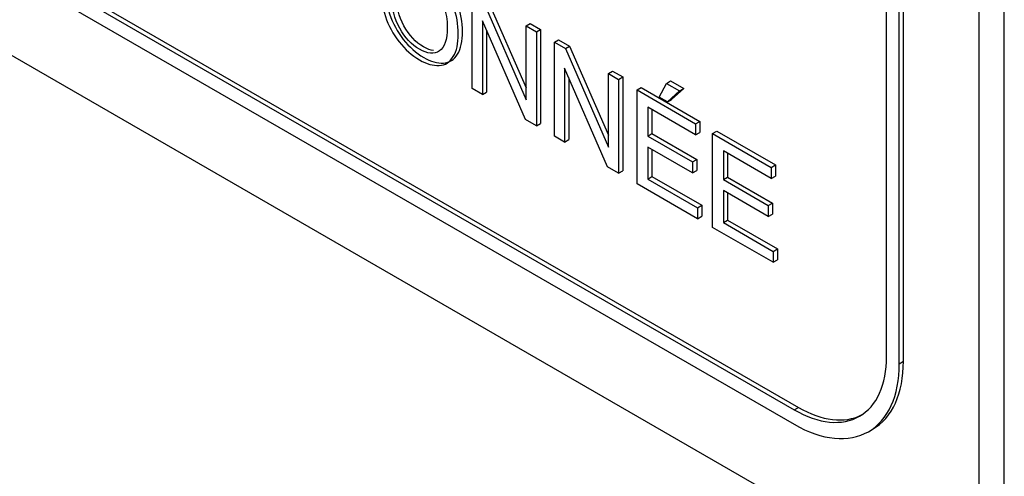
# Model space of a CAD drawing. Header units: inches. Extents: x 2 to 538, y -2 to 358.
# Tile 81 of 119: x 461.552 to 462.381, y 292.811 to 293.196. Entities that reach past the tile are written whole.
import ezdxf

# ---------------------------------------------------------------- set-up
doc = ezdxf.new("R2010")
doc.units = ezdxf.units.IN
doc.header["$MEASUREMENT"] = 0
for name, color, linetype in [('Default', 7, 'Continuous'), ('HAN13064', 7, 'Continuous'), ('LAB30004', 7, 'Continuous')]:
    doc.layers.add(name, color=color, linetype=linetype)

# ---------------------------------------------------------------- blocks, each defined once
blk = doc.blocks.new('SE6')
at = {"layer": 'HAN13064', "color": 7, "linetype": 'Continuous'}
for centre, start_param in [((461.59956, 290.60328), 5.142626), ((461.54299, 290.57062), 5.216072)]:
    blk.add_ellipse(centre, major_axis=(-1.29231, 2.23834), ratio=0.57735, start_param=start_param, end_param=5.852948, dxfattribs=at)
at = {"layer": 'LAB30004', "color": 7, "linetype": 'Continuous'}
for p, q in [((462.38056, 292.70809), (462.38056, 294.54521)), ((462.35935, 292.69584), (462.35935, 294.53296)), ((462.28156, 292.91222), (462.28156, 294.39824)), ((462.29217, 292.90609), (462.29217, 294.39212)), ((462.29571, 292.90813), (462.29571, 294.39416)), ((460.76836, 293.6144), (462.35935, 292.69584)), ((460.91685, 293.61032), (462.20378, 292.86731)), ((460.92038, 293.61236), (462.20732, 292.86935)), ((460.91685, 293.59807), (462.20378, 292.85506)), ((461.93286, 293.13772), (461.93286, 293.21674)), ((461.94214, 293.21138), (461.97834, 293.12833)), ((461.94568, 293.21342), (461.97834, 293.13849)), ((461.9777, 293.11183), (461.94155, 293.19479)), ((461.94155, 293.19479), (461.94155, 293.1327)), ((461.97834, 293.19048), (461.98188, 293.19252)), ((461.98188, 293.19252), (461.99053, 293.18753)), ((461.94509, 293.18668), (461.94509, 293.13474)), ((461.97834, 293.12833), (461.97834, 293.19048)), ((461.97834, 293.19048), (461.98699, 293.18548)), ((461.98699, 293.18548), (461.99053, 293.18753)), ((461.98699, 293.18548), (461.98699, 293.10646)), ((461.99053, 293.18753), (461.99053, 293.1085)), ((462.00211, 293.17676), (462.00564, 293.1788)), ((462.00211, 293.09774), (462.00211, 293.17676)), ((462.00211, 293.17676), (462.01135, 293.17142)), ((462.00564, 293.1788), (462.01489, 293.17346)), ((462.01135, 293.17142), (462.01489, 293.17346)), ((462.01135, 293.17142), (462.04755, 293.08838)), ((462.01489, 293.17346), (462.04755, 293.09853)), ((462.04691, 293.07187), (462.01076, 293.15483)), ((462.01076, 293.15483), (462.01076, 293.09274)), ((462.04755, 293.15052), (462.05109, 293.15256)), ((462.04755, 293.08838), (462.04755, 293.15052)), ((462.04755, 293.15052), (462.0562, 293.14553)), ((462.05109, 293.15256), (462.05974, 293.14757)), ((462.0143, 293.14672), (462.0143, 293.09478)), ((462.0562, 293.14553), (462.05974, 293.14757)), ((462.0562, 293.14553), (462.0562, 293.06651)), ((462.05974, 293.14757), (462.05974, 293.06855)), ((462.09026, 293.13065), (462.09636, 293.14216)), ((462.09636, 293.14216), (462.0999, 293.1442)), ((462.09636, 293.14216), (462.10747, 293.13575)), ((462.0999, 293.1442), (462.11101, 293.13779)), ((461.94155, 293.1327), (461.93286, 293.13772)), ((461.94155, 293.1327), (461.94509, 293.13474)), ((462.07164, 293.13661), (462.07517, 293.13866)), ((462.07164, 293.05759), (462.07164, 293.13661)), ((462.07164, 293.13661), (462.12095, 293.10815)), ((462.07517, 293.13866), (462.12448, 293.11019)), ((462.10747, 293.13575), (462.09718, 293.12665)), ((462.11101, 293.13779), (462.10072, 293.12869)), ((462.10747, 293.13575), (462.11101, 293.13779)), ((462.09718, 293.12665), (462.09026, 293.13065)), ((462.09718, 293.12665), (462.10072, 293.12869)), ((462.12095, 293.09884), (462.08065, 293.1221)), ((462.08065, 293.1221), (462.08065, 293.09781)), ((462.08419, 293.12006), (462.08419, 293.09986)), ((461.98699, 293.10646), (461.9777, 293.11183)), ((461.98699, 293.10646), (461.99053, 293.1085)), ((462.12095, 293.10815), (462.12448, 293.11019)), ((462.12095, 293.10815), (462.12095, 293.09884)), ((462.12448, 293.11019), (462.12448, 293.10088)), ((462.08065, 293.09781), (462.08419, 293.09986)), ((462.08419, 293.09986), (462.12193, 293.07806)), ((462.12095, 293.09884), (462.12448, 293.10088)), ((462.13524, 293.09989), (462.13878, 293.10193)), ((462.13524, 293.02087), (462.13524, 293.09989)), ((462.13524, 293.09989), (462.18455, 293.07142)), ((462.13878, 293.10193), (462.18809, 293.07346)), ((462.01076, 293.09274), (462.00211, 293.09774)), ((462.01076, 293.09274), (462.0143, 293.09478)), ((462.08065, 293.09781), (462.1184, 293.07602)), ((462.1184, 293.06677), (462.08065, 293.08856)), ((462.08065, 293.08856), (462.08065, 293.06164)), ((462.08419, 293.08652), (462.08419, 293.06368)), ((462.18455, 293.06212), (462.14426, 293.08538)), ((462.14426, 293.08538), (462.14426, 293.06109)), ((462.14779, 293.08334), (462.14779, 293.06313)), ((462.1184, 293.07602), (462.12193, 293.07806)), ((462.1184, 293.07602), (462.1184, 293.06677)), ((462.12193, 293.07806), (462.12193, 293.06881)), ((462.0562, 293.06651), (462.04691, 293.07187)), ((462.0562, 293.06651), (462.05974, 293.06855)), ((462.1184, 293.06677), (462.12193, 293.06881)), ((462.18455, 293.07142), (462.18809, 293.07346)), ((462.18455, 293.07142), (462.18455, 293.06212)), ((462.18809, 293.07346), (462.18809, 293.06416)), ((462.08065, 293.06164), (462.08419, 293.06368)), ((462.08065, 293.06164), (462.12254, 293.03746)), ((462.08419, 293.06368), (462.12608, 293.0395)), ((462.14426, 293.06109), (462.14779, 293.06313)), ((462.14426, 293.06109), (462.18201, 293.0393)), ((462.14779, 293.06313), (462.18554, 293.04134)), ((462.18455, 293.06212), (462.18809, 293.06416)), ((462.12254, 293.0282), (462.07164, 293.05759)), ((462.18201, 293.03004), (462.14426, 293.05184)), ((462.14426, 293.05184), (462.14426, 293.02492)), ((462.14779, 293.0498), (462.14779, 293.02696)), ((462.12254, 293.03746), (462.12608, 293.0395)), ((462.12254, 293.03746), (462.12254, 293.0282)), ((462.12608, 293.0395), (462.12608, 293.03025)), ((462.18201, 293.0393), (462.18554, 293.04134)), ((462.18201, 293.0393), (462.18201, 293.03004)), ((462.18554, 293.04134), (462.18554, 293.03209)), ((462.12254, 293.0282), (462.12608, 293.03025)), ((462.14426, 293.02492), (462.14779, 293.02696)), ((462.14426, 293.02492), (462.18615, 293.00073)), ((462.14779, 293.02696), (462.18968, 293.00278)), ((462.18201, 293.03004), (462.18554, 293.03209)), ((462.18615, 292.99148), (462.13524, 293.02087)), ((462.18615, 293.00073), (462.18968, 293.00278)), ((462.18615, 293.00073), (462.18615, 292.99148)), ((462.18968, 293.00278), (462.18968, 292.99352)), ((462.18615, 292.99148), (462.18968, 292.99352)), ((462.29217, 292.90609), (462.29571, 292.90813)), ((462.20378, 292.86731), (462.20732, 292.86935)), ((462.26628, 292.84887), (462.26982, 292.85091))]:
    blk.add_line(p, q, dxfattribs=at)
for centre, major_axis, start_param, end_param in [((462.20378, 292.95712), (-0.055, 0.09526), 2.356194, 3.926991), ((462.20378, 292.95712), (-0.0625, 0.10825), 2.356194, 3.926991), ((462.20732, 292.95916), (-0.0625, 0.10825), 3.141593, 3.926991), ((462.20732, 292.95916), (-0.055, 0.09526), 2.356194, 3.109446)]:
    blk.add_ellipse(centre, major_axis=major_axis, ratio=0.57735, start_param=start_param, end_param=end_param, dxfattribs=at)
for points, knots in [([(461.85609, 293.22047), (461.85609, 293.23356), (461.85914, 293.24206), (461.8652, 293.24597), (461.87127, 293.2499), (461.87913, 293.24902), (461.89502, 293.23985), (461.90071, 293.23483), (461.91082, 293.22205), (461.91469, 293.21493), (461.91997, 293.19947), (461.92129, 293.19166), (461.92129, 293.17573), (461.91992, 293.16937), (461.9171, 293.16469), (461.91429, 293.16003), (461.91036, 293.15749), (461.90526, 293.15722), (461.90011, 293.15696), (461.89461, 293.15849), (461.88227, 293.16561), (461.87653, 293.17071), (461.86643, 293.1837), (461.8626, 293.19079), (461.86001, 293.19855), (461.85745, 293.2062), (461.85609, 293.21353), (461.85609, 293.22047)], [0, 0, 0, 0, 0.133484, 0.133484, 0.133484, 0.260376, 0.260376, 0.343367, 0.343367, 0.426358, 0.426358, 0.509349, 0.509349, 0.594, 0.594, 0.594, 0.674476, 0.674476, 0.674476, 0.751468, 0.751468, 0.834975, 0.834975, 0.918481, 0.918481, 0.918481, 1, 1, 1, 1]), ([(461.85962, 293.22251), (461.85962, 293.21557), (461.86098, 293.20824), (461.86354, 293.20059), (461.86614, 293.19284), (461.86996, 293.18574), (461.88007, 293.17275), (461.88581, 293.16765), (461.89814, 293.16053), (461.90365, 293.159), (461.9088, 293.15927), (461.9139, 293.15953), (461.91782, 293.16207), (461.92064, 293.16673), (461.92346, 293.17141), (461.92483, 293.17777), (461.92483, 293.1937), (461.92351, 293.20151), (461.91822, 293.21697), (461.91435, 293.22409), (461.90425, 293.23687), (461.89855, 293.24189), (461.88266, 293.25106), (461.87481, 293.25194), (461.86873, 293.24801), (461.8662, 293.24638), (461.86419, 293.24394), (461.86271, 293.2407)], [0, 0, 0, 0, 0.0815188, 0.0815188, 0.0815188, 0.1650255, 0.1650255, 0.2485322, 0.2485322, 0.3255242, 0.3255242, 0.3255242, 0.4059997, 0.4059997, 0.4059997, 0.4906506, 0.4906506, 0.5736416, 0.5736416, 0.6566327, 0.6566327, 0.7396237, 0.7396237, 0.8665158, 0.8665158, 0.8665158, 0.9223395, 0.9223395, 0.9223395, 0.9223395]), ([(461.86542, 293.21487), (461.86542, 293.20536), (461.86761, 293.19663), (461.87644, 293.18059), (461.882, 293.17465), (461.88864, 293.17087), (461.89543, 293.16701), (461.90103, 293.16645), (461.9054, 293.16945), (461.90977, 293.17244), (461.912, 293.17894), (461.912, 293.1955), (461.91105, 293.20168), (461.90731, 293.2134), (461.90454, 293.21869), (461.89734, 293.2281), (461.89329, 293.23175), (461.88878, 293.23441), (461.88241, 293.23816), (461.8769, 293.23869), (461.8723, 293.2363), (461.86768, 293.23389), (461.86542, 293.2267), (461.86542, 293.21487)], [0, 0, 0, 0, 0.1218, 0.1218, 0.2436, 0.2436, 0.2436, 0.358955, 0.358955, 0.358955, 0.49143, 0.49143, 0.57517, 0.57517, 0.65891, 0.65891, 0.742651, 0.742651, 0.742651, 0.85461, 0.85461, 0.85461, 1, 1, 1, 1]), ([(461.90053, 293.16974), (461.89798, 293.17013), (461.8952, 293.17119), (461.89218, 293.17291), (461.88553, 293.17669), (461.87998, 293.18264), (461.87114, 293.19867), (461.86896, 293.2074), (461.86896, 293.21691)], [0.7050617, 0.7050617, 0.7050617, 0.7050617, 0.7563998, 0.7563998, 0.7563998, 0.8781999, 0.8781999, 1, 1, 1, 1])]:
    blk.add_open_spline(points, degree=3, knots=knots, dxfattribs=at)

msp = doc.modelspace()

# ---------------------------------------------------------------- block references
at = {"layer": 'Default'}
msp.add_blockref('SE6', (0, 0), dxfattribs=at)

doc.saveas('drawing.dxf')
